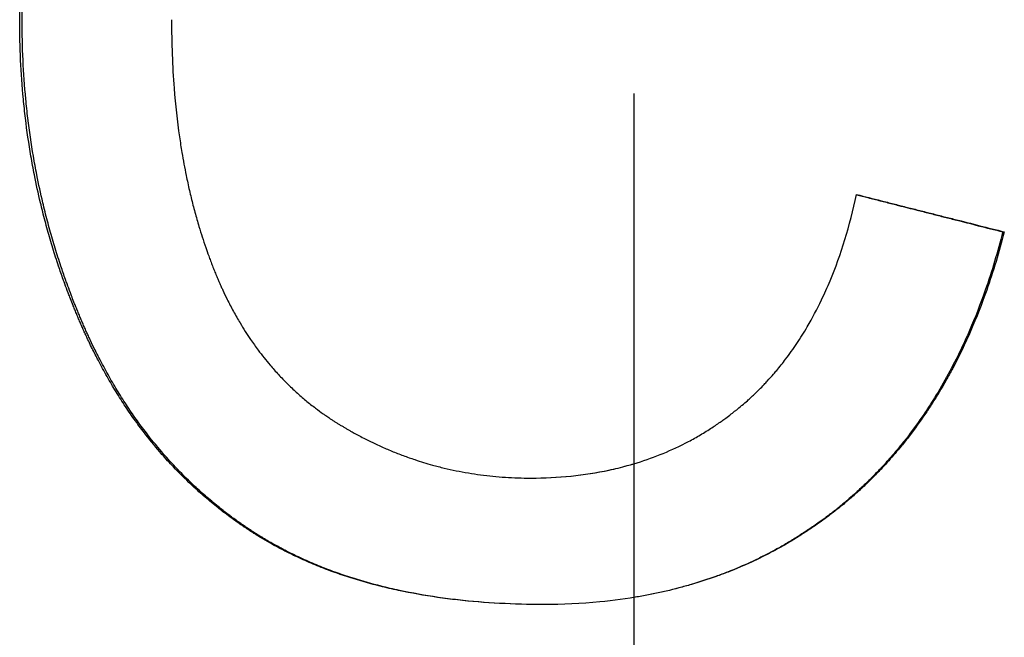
# Model space of a CAD drawing. Extents: x -2.5 to 2.5, y -0.05 to 5.61.
# Tile 4 of 6: x -0.13 to 0.08, y 3.12 to 3.25. Entities that reach past the tile are written whole.
import ezdxf

# ---------------------------------------------------------------- set-up
doc = ezdxf.new("R2010")
doc.units = 0
doc.header["$MEASUREMENT"] = 0
doc.linetypes.add('CHAIN', pattern=[0.7087, 0.4724, -0.0591, 0.1181, -0.0591])
doc.layers.get('0').update_dxf_attribs({"linetype": 'CONTINUOUS'})

msp = doc.modelspace()

# ---------------------------------------------------------------- linework, layer by layer
at = {"linetype": 'CHAIN'}
msp.add_line((0, 5.6075), (0, -0.045), dxfattribs=at)
msp.add_line((0.07951, 3.20619), (0.07983, 3.20619))
for points, knots in [([(-0.13229, 3.25174), (-0.13229, 3.25486), (-0.13221, 3.25794), (-0.13206, 3.26096), (-0.13191, 3.26399), (-0.13169, 3.26697), (-0.13139, 3.26989), (-0.13124, 3.27136), (-0.13107, 3.27281), (-0.13089, 3.27425), (-0.13051, 3.27712), (-0.13006, 3.27995), (-0.12954, 3.28273), (-0.12928, 3.28412), (-0.129, 3.2855), (-0.1287, 3.28686), (-0.12825, 3.28891), (-0.12776, 3.29092), (-0.12723, 3.29292), (-0.1267, 3.29491), (-0.12612, 3.29687), (-0.12551, 3.2988), (-0.1253, 3.29945), (-0.12509, 3.30009), (-0.12488, 3.30073), (-0.12445, 3.30201), (-0.124, 3.30327), (-0.12353, 3.30453), (-0.1233, 3.30515), (-0.12306, 3.30578), (-0.12282, 3.3064), (-0.12245, 3.30733), (-0.12208, 3.30825), (-0.12169, 3.30917), (-0.12157, 3.30947), (-0.12144, 3.30978), (-0.12131, 3.31008), (-0.12091, 3.31099), (-0.12051, 3.3119), (-0.1201, 3.31279), (-0.11982, 3.31339), (-0.11954, 3.31399), (-0.11926, 3.31458), (-0.11911, 3.31488), (-0.11897, 3.31517), (-0.11883, 3.31547), (-0.11861, 3.31591), (-0.11839, 3.31635), (-0.11817, 3.31679), (-0.11787, 3.31737), (-0.11757, 3.31795), (-0.11726, 3.31853), (-0.11704, 3.31896), (-0.11681, 3.31939), (-0.11657, 3.31982), (-0.11642, 3.3201), (-0.11626, 3.32039), (-0.1161, 3.32067), (-0.11579, 3.32124), (-0.11547, 3.3218), (-0.11515, 3.32235), (-0.11499, 3.32263), (-0.11483, 3.32291), (-0.11466, 3.32319), (-0.11417, 3.32401), (-0.11367, 3.32483), (-0.11317, 3.32564), (-0.11283, 3.32618), (-0.11249, 3.32671), (-0.11214, 3.32725), (-0.11145, 3.32831), (-0.11074, 3.32935), (-0.11002, 3.33037), (-0.10966, 3.33089), (-0.10929, 3.33139), (-0.10892, 3.3319), (-0.10781, 3.33341), (-0.10667, 3.33488), (-0.10549, 3.33631), (-0.1047, 3.33727), (-0.1039, 3.3382), (-0.10308, 3.33912), (-0.10186, 3.3405), (-0.10059, 3.34184), (-0.0993, 3.34314), (-0.09886, 3.34358), (-0.09843, 3.344), (-0.09799, 3.34443), (-0.09711, 3.34528), (-0.09621, 3.34611), (-0.0953, 3.34692), (-0.09484, 3.34733), (-0.09438, 3.34773), (-0.09392, 3.34813), (-0.09299, 3.34893), (-0.09205, 3.3497), (-0.09109, 3.35047), (-0.09061, 3.35085), (-0.09013, 3.35122), (-0.08964, 3.35159), (-0.08866, 3.35234), (-0.08767, 3.35306), (-0.08667, 3.35377), (-0.08616, 3.35412), (-0.08566, 3.35447), (-0.08514, 3.35482), (-0.08438, 3.35534), (-0.0836, 3.35584), (-0.08282, 3.35634), (-0.08256, 3.35651), (-0.08229, 3.35667), (-0.08203, 3.35684), (-0.08164, 3.35708), (-0.08124, 3.35732), (-0.08084, 3.35757), (-0.08071, 3.35765), (-0.08057, 3.35773), (-0.08044, 3.35781), (-0.08017, 3.35796), (-0.0799, 3.35812), (-0.07963, 3.35828), (-0.0795, 3.35836), (-0.07936, 3.35844), (-0.07923, 3.35851), (-0.07896, 3.35867), (-0.07869, 3.35883), (-0.07841, 3.35898), (-0.07801, 3.35921), (-0.0776, 3.35944), (-0.07718, 3.35966), (-0.07705, 3.35974), (-0.07691, 3.35981), (-0.07677, 3.35989), (-0.07649, 3.36004), (-0.07622, 3.36019), (-0.07594, 3.36033), (-0.0758, 3.36041), (-0.07566, 3.36048), (-0.07553, 3.36055), (-0.07525, 3.3607), (-0.07497, 3.36084), (-0.07469, 3.36099), (-0.07456, 3.36106), (-0.07442, 3.36113), (-0.07428, 3.3612), (-0.07386, 3.36142), (-0.07344, 3.36163), (-0.07302, 3.36183), (-0.07274, 3.36197), (-0.07246, 3.36211), (-0.07218, 3.36225), (-0.07162, 3.36252), (-0.07106, 3.36279), (-0.07049, 3.36305), (-0.07021, 3.36318), (-0.06993, 3.36331), (-0.06965, 3.36344), (-0.0688, 3.36383), (-0.06794, 3.36421), (-0.06708, 3.36458), (-0.06651, 3.36482), (-0.06594, 3.36506), (-0.06537, 3.3653), (-0.06421, 3.36577), (-0.06306, 3.36622), (-0.06189, 3.36665), (-0.06131, 3.36687), (-0.06073, 3.36708), (-0.06014, 3.36729), (-0.05897, 3.3677), (-0.05779, 3.36809), (-0.05661, 3.36847), (-0.05601, 3.36866), (-0.05542, 3.36884), (-0.05482, 3.36902), (-0.05303, 3.36956), (-0.05123, 3.37005), (-0.04941, 3.3705), (-0.0482, 3.3708), (-0.04698, 3.37109), (-0.04575, 3.37135), (-0.04329, 3.37188), (-0.04081, 3.37233), (-0.0383, 3.3727), (-0.03704, 3.37289), (-0.03578, 3.37306), (-0.03451, 3.37321), (-0.03197, 3.37351), (-0.0294, 3.37374), (-0.02681, 3.37389), (-0.02421, 3.37404), (-0.02159, 3.37412), (-0.01893, 3.37412)], [0, 0, 0, 0, 0.125, 0.125, 0.125, 0.25, 0.25, 0.25, 0.3125, 0.3125, 0.3125, 0.4375, 0.4375, 0.4375, 0.5, 0.5, 0.5, 0.59375, 0.59375, 0.59375, 0.6875, 0.6875, 0.6875, 0.71875, 0.71875, 0.71875, 0.78125, 0.78125, 0.78125, 0.8125, 0.8125, 0.8125, 0.859375, 0.859375, 0.859375, 0.875, 0.875, 0.875, 0.921875, 0.921875, 0.921875, 0.953125, 0.953125, 0.953125, 0.96875, 0.96875, 0.96875, 0.992188, 0.992188, 0.992188, 1.023438, 1.023438, 1.023438, 1.046875, 1.046875, 1.046875, 1.0625, 1.0625, 1.0625, 1.09375, 1.09375, 1.09375, 1.109375, 1.109375, 1.109375, 1.15625, 1.15625, 1.15625, 1.1875, 1.1875, 1.1875, 1.25, 1.25, 1.25, 1.28125, 1.28125, 1.28125, 1.375, 1.375, 1.375, 1.4375, 1.4375, 1.4375, 1.53125, 1.53125, 1.53125, 1.5625, 1.5625, 1.5625, 1.625, 1.625, 1.625, 1.65625, 1.65625, 1.65625, 1.71875, 1.71875, 1.71875, 1.75, 1.75, 1.75, 1.8125, 1.8125, 1.8125, 1.84375, 1.84375, 1.84375, 1.890625, 1.890625, 1.890625, 1.90625, 1.90625, 1.90625, 1.929688, 1.929688, 1.929688, 1.9375, 1.9375, 1.9375, 1.953125, 1.953125, 1.953125, 1.960938, 1.960938, 1.960938, 1.976562, 1.976562, 1.976562, 2, 2, 2, 2.007812, 2.007812, 2.007812, 2.023438, 2.023438, 2.023438, 2.03125, 2.03125, 2.03125, 2.046875, 2.046875, 2.046875, 2.054688, 2.054688, 2.054688, 2.078125, 2.078125, 2.078125, 2.09375, 2.09375, 2.09375, 2.125, 2.125, 2.125, 2.140625, 2.140625, 2.140625, 2.1875, 2.1875, 2.1875, 2.21875, 2.21875, 2.21875, 2.28125, 2.28125, 2.28125, 2.3125, 2.3125, 2.3125, 2.375, 2.375, 2.375, 2.40625, 2.40625, 2.40625, 2.5, 2.5, 2.5, 2.5625, 2.5625, 2.5625, 2.6875, 2.6875, 2.6875, 2.75, 2.75, 2.75, 2.875, 2.875, 2.875, 3, 3, 3, 3]), ([(-0.13176, 3.25174), (-0.13176, 3.25486), (-0.13168, 3.25794), (-0.13153, 3.26096), (-0.13138, 3.26399), (-0.13116, 3.26697), (-0.13086, 3.26989), (-0.13072, 3.27136), (-0.13055, 3.27281), (-0.13036, 3.27425), (-0.12999, 3.27712), (-0.12954, 3.27995), (-0.12902, 3.28273), (-0.12876, 3.28412), (-0.12848, 3.2855), (-0.12819, 3.28686), (-0.12774, 3.28891), (-0.12725, 3.29092), (-0.12672, 3.29292), (-0.12654, 3.29358), (-0.12636, 3.29424), (-0.12618, 3.2949), (-0.12581, 3.29621), (-0.12541, 3.29751), (-0.12501, 3.2988), (-0.1248, 3.29945), (-0.12459, 3.30009), (-0.12438, 3.30073), (-0.12395, 3.30201), (-0.1235, 3.30327), (-0.12304, 3.30453), (-0.12281, 3.30515), (-0.12257, 3.30578), (-0.12233, 3.3064), (-0.12196, 3.30733), (-0.12159, 3.30825), (-0.12121, 3.30917), (-0.12108, 3.30947), (-0.12095, 3.30978), (-0.12082, 3.31008), (-0.12056, 3.31069), (-0.12029, 3.31129), (-0.12003, 3.31189), (-0.11989, 3.3122), (-0.11975, 3.3125), (-0.11962, 3.31279), (-0.11934, 3.31339), (-0.11906, 3.31399), (-0.11878, 3.31458), (-0.11864, 3.31488), (-0.1185, 3.31517), (-0.11835, 3.31547), (-0.11813, 3.31591), (-0.11792, 3.31635), (-0.11769, 3.31679), (-0.11762, 3.31693), (-0.11755, 3.31708), (-0.11747, 3.31723), (-0.11732, 3.31752), (-0.11717, 3.31781), (-0.11702, 3.3181), (-0.11695, 3.31824), (-0.11687, 3.31839), (-0.1168, 3.31853), (-0.11657, 3.31896), (-0.11634, 3.31939), (-0.11611, 3.31982), (-0.11595, 3.3201), (-0.1158, 3.32039), (-0.11564, 3.32067), (-0.11533, 3.32124), (-0.11501, 3.3218), (-0.11469, 3.32235), (-0.11453, 3.32263), (-0.11437, 3.32291), (-0.1142, 3.32319), (-0.11372, 3.32401), (-0.11322, 3.32483), (-0.11271, 3.32564), (-0.11238, 3.32618), (-0.11204, 3.32671), (-0.11169, 3.32725), (-0.111, 3.32831), (-0.1103, 3.32935), (-0.10958, 3.33037), (-0.10922, 3.33089), (-0.10885, 3.33139), (-0.10849, 3.3319), (-0.10738, 3.33341), (-0.10624, 3.33488), (-0.10507, 3.33631), (-0.10428, 3.33727), (-0.10348, 3.3382), (-0.10267, 3.33912), (-0.10145, 3.3405), (-0.10019, 3.34184), (-0.0989, 3.34314), (-0.09847, 3.34358), (-0.09803, 3.344), (-0.0976, 3.34443), (-0.09672, 3.34528), (-0.09583, 3.34611), (-0.09492, 3.34692), (-0.09446, 3.34733), (-0.09401, 3.34773), (-0.09354, 3.34813), (-0.09262, 3.34893), (-0.09168, 3.3497), (-0.09072, 3.35047), (-0.09025, 3.35085), (-0.08976, 3.35122), (-0.08928, 3.35159), (-0.08831, 3.35234), (-0.08732, 3.35306), (-0.08632, 3.35377), (-0.08582, 3.35412), (-0.08531, 3.35447), (-0.0848, 3.35482), (-0.08404, 3.35534), (-0.08327, 3.35584), (-0.08249, 3.35634), (-0.08223, 3.35651), (-0.08196, 3.35667), (-0.0817, 3.35684), (-0.08131, 3.35708), (-0.08091, 3.35732), (-0.08052, 3.35757), (-0.08038, 3.35765), (-0.08025, 3.35773), (-0.08012, 3.35781), (-0.07985, 3.35796), (-0.07958, 3.35812), (-0.07931, 3.35828), (-0.07918, 3.35836), (-0.07905, 3.35844), (-0.07891, 3.35851), (-0.07864, 3.35867), (-0.07837, 3.35883), (-0.0781, 3.35898), (-0.07797, 3.35906), (-0.07783, 3.35913), (-0.07769, 3.35921), (-0.07742, 3.35936), (-0.07715, 3.35951), (-0.07687, 3.35966), (-0.07674, 3.35974), (-0.0766, 3.35981), (-0.07646, 3.35989), (-0.07619, 3.36004), (-0.07591, 3.36019), (-0.07564, 3.36033), (-0.0755, 3.36041), (-0.07536, 3.36048), (-0.07522, 3.36055), (-0.07495, 3.3607), (-0.07467, 3.36084), (-0.0744, 3.36099), (-0.07426, 3.36106), (-0.07412, 3.36113), (-0.07398, 3.3612), (-0.07356, 3.36142), (-0.07315, 3.36163), (-0.07273, 3.36183), (-0.07245, 3.36197), (-0.07217, 3.36211), (-0.07189, 3.36225), (-0.07133, 3.36252), (-0.07077, 3.36279), (-0.07021, 3.36305), (-0.06993, 3.36318), (-0.06965, 3.36331), (-0.06937, 3.36344), (-0.06852, 3.36383), (-0.06767, 3.36421), (-0.06682, 3.36458), (-0.06625, 3.36482), (-0.06568, 3.36506), (-0.0651, 3.3653), (-0.06396, 3.36577), (-0.06281, 3.36622), (-0.06165, 3.36665), (-0.06107, 3.36687), (-0.06048, 3.36708), (-0.0599, 3.36729), (-0.05873, 3.3677), (-0.05756, 3.36809), (-0.05638, 3.36847), (-0.05579, 3.36866), (-0.0552, 3.36884), (-0.0546, 3.36902), (-0.05282, 3.36956), (-0.05103, 3.37005), (-0.04921, 3.3705), (-0.048, 3.3708), (-0.04679, 3.37109), (-0.04557, 3.37135), (-0.04312, 3.37188), (-0.04065, 3.37233), (-0.03814, 3.3727), (-0.03689, 3.37289), (-0.03564, 3.37306), (-0.03437, 3.37321), (-0.03184, 3.37351), (-0.02928, 3.37374), (-0.0267, 3.37389), (-0.02414, 3.37404), (-0.02155, 3.37411), (-0.01893, 3.37412)], [0, 0, 0, 0, 0.125, 0.125, 0.125, 0.25, 0.25, 0.25, 0.3125, 0.3125, 0.3125, 0.4375, 0.4375, 0.4375, 0.5, 0.5, 0.5, 0.59375, 0.59375, 0.59375, 0.625, 0.625, 0.625, 0.6875, 0.6875, 0.6875, 0.71875, 0.71875, 0.71875, 0.78125, 0.78125, 0.78125, 0.8125, 0.8125, 0.8125, 0.859375, 0.859375, 0.859375, 0.875, 0.875, 0.875, 0.90625, 0.90625, 0.90625, 0.921875, 0.921875, 0.921875, 0.953125, 0.953125, 0.953125, 0.96875, 0.96875, 0.96875, 0.992188, 0.992188, 0.992188, 1, 1, 1, 1.015625, 1.015625, 1.015625, 1.023438, 1.023438, 1.023438, 1.046875, 1.046875, 1.046875, 1.0625, 1.0625, 1.0625, 1.09375, 1.09375, 1.09375, 1.109375, 1.109375, 1.109375, 1.15625, 1.15625, 1.15625, 1.1875, 1.1875, 1.1875, 1.25, 1.25, 1.25, 1.28125, 1.28125, 1.28125, 1.375, 1.375, 1.375, 1.4375, 1.4375, 1.4375, 1.53125, 1.53125, 1.53125, 1.5625, 1.5625, 1.5625, 1.625, 1.625, 1.625, 1.65625, 1.65625, 1.65625, 1.71875, 1.71875, 1.71875, 1.75, 1.75, 1.75, 1.8125, 1.8125, 1.8125, 1.84375, 1.84375, 1.84375, 1.890625, 1.890625, 1.890625, 1.90625, 1.90625, 1.90625, 1.929688, 1.929688, 1.929688, 1.9375, 1.9375, 1.9375, 1.953125, 1.953125, 1.953125, 1.960938, 1.960938, 1.960938, 1.976562, 1.976562, 1.976562, 1.984375, 1.984375, 1.984375, 2, 2, 2, 2.007812, 2.007812, 2.007812, 2.023438, 2.023438, 2.023438, 2.03125, 2.03125, 2.03125, 2.046875, 2.046875, 2.046875, 2.054688, 2.054688, 2.054688, 2.078125, 2.078125, 2.078125, 2.09375, 2.09375, 2.09375, 2.125, 2.125, 2.125, 2.140625, 2.140625, 2.140625, 2.1875, 2.1875, 2.1875, 2.21875, 2.21875, 2.21875, 2.28125, 2.28125, 2.28125, 2.3125, 2.3125, 2.3125, 2.375, 2.375, 2.375, 2.40625, 2.40625, 2.40625, 2.5, 2.5, 2.5, 2.5625, 2.5625, 2.5625, 2.6875, 2.6875, 2.6875, 2.75, 2.75, 2.75, 2.875, 2.875, 2.875, 2.998805, 2.998805, 2.998805, 2.998805]), ([(-0.09958, 3.25192), (-0.09958, 3.24938), (-0.09953, 3.24687), (-0.09944, 3.2444), (-0.09934, 3.24194), (-0.0992, 3.23951), (-0.09902, 3.23713), (-0.09874, 3.23355), (-0.09835, 3.23006), (-0.09786, 3.22666), (-0.0977, 3.22553), (-0.09752, 3.22441), (-0.09734, 3.22329), (-0.09706, 3.22162), (-0.09675, 3.21998), (-0.09642, 3.21835), (-0.09631, 3.21781), (-0.0962, 3.21727), (-0.09608, 3.21674), (-0.09585, 3.21566), (-0.0956, 3.2146), (-0.09534, 3.21355), (-0.09522, 3.21302), (-0.09508, 3.2125), (-0.09495, 3.21198), (-0.09468, 3.21093), (-0.0944, 3.2099), (-0.09411, 3.20888), (-0.09396, 3.20837), (-0.09382, 3.20786), (-0.09366, 3.20735), (-0.09344, 3.20659), (-0.0932, 3.20584), (-0.09296, 3.20509), (-0.09272, 3.20434), (-0.09247, 3.2036), (-0.09222, 3.20286), (-0.09201, 3.20225), (-0.09179, 3.20164), (-0.09157, 3.20103), (-0.09144, 3.20067), (-0.09131, 3.2003), (-0.09117, 3.19994), (-0.09104, 3.19958), (-0.0909, 3.19922), (-0.09076, 3.19886), (-0.09062, 3.19851), (-0.09048, 3.19815), (-0.09034, 3.19779), (-0.0902, 3.19744), (-0.09005, 3.19709), (-0.08991, 3.19674), (-0.08986, 3.19662), (-0.08981, 3.1965), (-0.08976, 3.19639), (-0.08966, 3.19616), (-0.08956, 3.19592), (-0.08946, 3.19569), (-0.08941, 3.19558), (-0.08936, 3.19546), (-0.08931, 3.19535), (-0.08916, 3.195), (-0.08901, 3.19466), (-0.08885, 3.19432), (-0.08875, 3.19409), (-0.08865, 3.19387), (-0.08854, 3.19364), (-0.08823, 3.19297), (-0.08791, 3.1923), (-0.08758, 3.19164), (-0.08736, 3.19121), (-0.08714, 3.19077), (-0.08692, 3.19034), (-0.08647, 3.18948), (-0.08601, 3.18863), (-0.08553, 3.1878), (-0.08529, 3.18738), (-0.08505, 3.18697), (-0.08481, 3.18656), (-0.08408, 3.18534), (-0.08332, 3.18415), (-0.08253, 3.18299), (-0.082, 3.18222), (-0.08146, 3.18146), (-0.08091, 3.18072), (-0.08008, 3.17961), (-0.07923, 3.17853), (-0.07834, 3.17749), (-0.07805, 3.17714), (-0.07775, 3.1768), (-0.07745, 3.17646), (-0.07684, 3.17578), (-0.07623, 3.17511), (-0.0756, 3.17446), (-0.07529, 3.17414), (-0.07497, 3.17381), (-0.07465, 3.1735), (-0.07401, 3.17286), (-0.07336, 3.17224), (-0.07269, 3.17164), (-0.07236, 3.17133), (-0.07202, 3.17104), (-0.07168, 3.17074), (-0.071, 3.17015), (-0.07031, 3.16958), (-0.0696, 3.16902), (-0.06925, 3.16874), (-0.0689, 3.16846), (-0.06854, 3.16819), (-0.068, 3.16778), (-0.06746, 3.16738), (-0.0669, 3.16699), (-0.06672, 3.16686), (-0.06653, 3.16673), (-0.06635, 3.1666), (-0.06607, 3.16641), (-0.06579, 3.16622), (-0.06551, 3.16603), (-0.06541, 3.16597), (-0.06532, 3.1659), (-0.06522, 3.16584), (-0.06504, 3.16572), (-0.06485, 3.16559), (-0.06466, 3.16547), (-0.06456, 3.16541), (-0.06447, 3.16535), (-0.06437, 3.16529), (-0.06418, 3.16516), (-0.06399, 3.16504), (-0.06379, 3.16492), (-0.0637, 3.16486), (-0.0636, 3.1648), (-0.0635, 3.16474), (-0.06331, 3.16463), (-0.06312, 3.16451), (-0.06292, 3.16439), (-0.06282, 3.16433), (-0.06272, 3.16427), (-0.06263, 3.16422), (-0.06243, 3.1641), (-0.06224, 3.16398), (-0.06204, 3.16387), (-0.06194, 3.16381), (-0.06184, 3.16375), (-0.06175, 3.1637), (-0.06155, 3.16358), (-0.06135, 3.16347), (-0.06116, 3.16336), (-0.06106, 3.1633), (-0.06096, 3.16325), (-0.06086, 3.16319), (-0.06056, 3.16303), (-0.06027, 3.16286), (-0.05997, 3.1627), (-0.05977, 3.16259), (-0.05958, 3.16249), (-0.05938, 3.16238), (-0.05898, 3.16217), (-0.05858, 3.16196), (-0.05818, 3.16175), (-0.05798, 3.16165), (-0.05778, 3.16155), (-0.05758, 3.16145), (-0.05699, 3.16115), (-0.05638, 3.16085), (-0.05578, 3.16057), (-0.05538, 3.16038), (-0.05497, 3.16019), (-0.05457, 3.16001), (-0.05376, 3.15964), (-0.05294, 3.15929), (-0.05212, 3.15895), (-0.05171, 3.15878), (-0.0513, 3.15862), (-0.05089, 3.15846), (-0.05007, 3.15814), (-0.04924, 3.15783), (-0.04841, 3.15753), (-0.048, 3.15739), (-0.04758, 3.15725), (-0.04716, 3.15711), (-0.04591, 3.15669), (-0.04465, 3.1563), (-0.04337, 3.15595), (-0.04253, 3.15572), (-0.04167, 3.1555), (-0.04082, 3.15529), (-0.03911, 3.15488), (-0.03738, 3.15453), (-0.03563, 3.15424), (-0.03476, 3.15409), (-0.03388, 3.15396), (-0.033, 3.15384), (-0.03124, 3.15361), (-0.02946, 3.15343), (-0.02766, 3.15332), (-0.02587, 3.1532), (-0.02405, 3.15314), (-0.02223, 3.15314)], [0, 0, 0, 0, 0.125, 0.125, 0.125, 0.25, 0.25, 0.25, 0.4375, 0.4375, 0.4375, 0.5, 0.5, 0.5, 0.59375, 0.59375, 0.59375, 0.625, 0.625, 0.625, 0.6875, 0.6875, 0.6875, 0.71875, 0.71875, 0.71875, 0.78125, 0.78125, 0.78125, 0.8125, 0.8125, 0.8125, 0.859375, 0.859375, 0.859375, 0.90625, 0.90625, 0.90625, 0.945312, 0.945312, 0.945312, 0.96875, 0.96875, 0.96875, 0.992188, 0.992188, 0.992188, 1.015625, 1.015625, 1.015625, 1.039062, 1.039062, 1.039062, 1.046875, 1.046875, 1.046875, 1.0625, 1.0625, 1.0625, 1.070312, 1.070312, 1.070312, 1.09375, 1.09375, 1.09375, 1.109375, 1.109375, 1.109375, 1.15625, 1.15625, 1.15625, 1.1875, 1.1875, 1.1875, 1.25, 1.25, 1.25, 1.28125, 1.28125, 1.28125, 1.375, 1.375, 1.375, 1.4375, 1.4375, 1.4375, 1.53125, 1.53125, 1.53125, 1.5625, 1.5625, 1.5625, 1.625, 1.625, 1.625, 1.65625, 1.65625, 1.65625, 1.71875, 1.71875, 1.71875, 1.75, 1.75, 1.75, 1.8125, 1.8125, 1.8125, 1.84375, 1.84375, 1.84375, 1.890625, 1.890625, 1.890625, 1.90625, 1.90625, 1.90625, 1.929688, 1.929688, 1.929688, 1.9375, 1.9375, 1.9375, 1.953125, 1.953125, 1.953125, 1.960938, 1.960938, 1.960938, 1.976562, 1.976562, 1.976562, 1.984375, 1.984375, 1.984375, 2, 2, 2, 2.007812, 2.007812, 2.007812, 2.023438, 2.023438, 2.023438, 2.03125, 2.03125, 2.03125, 2.046875, 2.046875, 2.046875, 2.054688, 2.054688, 2.054688, 2.078125, 2.078125, 2.078125, 2.09375, 2.09375, 2.09375, 2.125, 2.125, 2.125, 2.140625, 2.140625, 2.140625, 2.1875, 2.1875, 2.1875, 2.21875, 2.21875, 2.21875, 2.28125, 2.28125, 2.28125, 2.3125, 2.3125, 2.3125, 2.375, 2.375, 2.375, 2.40625, 2.40625, 2.40625, 2.5, 2.5, 2.5, 2.5625, 2.5625, 2.5625, 2.6875, 2.6875, 2.6875, 2.75, 2.75, 2.75, 2.875, 2.875, 2.875, 3, 3, 3, 3]), ([(-0.01948, 3.12588), (-0.02271, 3.12588), (-0.02587, 3.12597), (-0.02895, 3.12613), (-0.03203, 3.1263), (-0.03504, 3.12654), (-0.03797, 3.12687), (-0.03943, 3.12704), (-0.04088, 3.12722), (-0.04231, 3.12743), (-0.04516, 3.12784), (-0.04794, 3.12834), (-0.05065, 3.12891), (-0.052, 3.1292), (-0.05333, 3.12951), (-0.05465, 3.12984), (-0.05662, 3.13033), (-0.05855, 3.13088), (-0.06043, 3.13146), (-0.06232, 3.13205), (-0.06416, 3.13268), (-0.06597, 3.13336), (-0.06657, 3.13359), (-0.06716, 3.13382), (-0.06775, 3.13406), (-0.06894, 3.13453), (-0.0701, 3.13503), (-0.07125, 3.13554), (-0.07182, 3.1358), (-0.07239, 3.13606), (-0.07295, 3.13633), (-0.07379, 3.13673), (-0.07463, 3.13715), (-0.07545, 3.13757), (-0.07628, 3.13799), (-0.07709, 3.13843), (-0.07789, 3.13888), (-0.07856, 3.13925), (-0.07922, 3.13963), (-0.07987, 3.14002), (-0.08, 3.1401), (-0.08013, 3.14018), (-0.08027, 3.14026), (-0.08066, 3.14049), (-0.08104, 3.14073), (-0.08143, 3.14097), (-0.08169, 3.14114), (-0.08194, 3.1413), (-0.0822, 3.14146), (-0.08258, 3.14171), (-0.08296, 3.14195), (-0.08333, 3.14221), (-0.08346, 3.14229), (-0.08358, 3.14237), (-0.08371, 3.14246), (-0.08396, 3.14263), (-0.08421, 3.14279), (-0.08446, 3.14296), (-0.08458, 3.14305), (-0.08471, 3.14314), (-0.08483, 3.14322), (-0.08508, 3.14339), (-0.08532, 3.14357), (-0.08557, 3.14374), (-0.08569, 3.14383), (-0.08582, 3.14391), (-0.08594, 3.144), (-0.08631, 3.14426), (-0.08667, 3.14453), (-0.08703, 3.1448), (-0.08728, 3.14498), (-0.08752, 3.14516), (-0.08776, 3.14534), (-0.08848, 3.14588), (-0.08919, 3.14643), (-0.08989, 3.147), (-0.09036, 3.14737), (-0.09083, 3.14775), (-0.09129, 3.14814), (-0.09221, 3.14891), (-0.09312, 3.14969), (-0.09401, 3.1505), (-0.09445, 3.1509), (-0.0949, 3.15131), (-0.09533, 3.15172), (-0.09665, 3.15296), (-0.09793, 3.15424), (-0.09918, 3.15556), (-0.10001, 3.15643), (-0.10083, 3.15733), (-0.10163, 3.15825), (-0.10283, 3.15962), (-0.104, 3.16104), (-0.10513, 3.16249), (-0.10551, 3.16298), (-0.10588, 3.16347), (-0.10625, 3.16397), (-0.107, 3.16495), (-0.10772, 3.16596), (-0.10843, 3.16699), (-0.10879, 3.1675), (-0.10914, 3.16802), (-0.10949, 3.16854), (-0.11018, 3.16959), (-0.11086, 3.17065), (-0.11153, 3.17173), (-0.11186, 3.17227), (-0.11219, 3.17282), (-0.11251, 3.17337), (-0.11316, 3.17446), (-0.1138, 3.17558), (-0.11442, 3.17672), (-0.11473, 3.17729), (-0.11503, 3.17786), (-0.11534, 3.17844), (-0.11579, 3.1793), (-0.11624, 3.18018), (-0.11667, 3.18107), (-0.11682, 3.18136), (-0.11696, 3.18166), (-0.11711, 3.18195), (-0.11732, 3.1824), (-0.11753, 3.18285), (-0.11775, 3.1833), (-0.11782, 3.18345), (-0.11789, 3.1836), (-0.11796, 3.18376), (-0.1181, 3.18406), (-0.11823, 3.18436), (-0.11837, 3.18467), (-0.11844, 3.18482), (-0.11851, 3.18497), (-0.11858, 3.18512), (-0.11872, 3.18543), (-0.11885, 3.18574), (-0.11899, 3.18604), (-0.11905, 3.1862), (-0.11912, 3.18635), (-0.11919, 3.18651), (-0.11932, 3.18682), (-0.11946, 3.18713), (-0.11959, 3.18744), (-0.11965, 3.18759), (-0.11972, 3.18775), (-0.11979, 3.18791), (-0.11992, 3.18822), (-0.12005, 3.18853), (-0.12018, 3.18884), (-0.12024, 3.189), (-0.12031, 3.18916), (-0.12037, 3.18931), (-0.1205, 3.18963), (-0.12062, 3.18994), (-0.12075, 3.19025), (-0.12081, 3.19041), (-0.12088, 3.19057), (-0.12094, 3.19072), (-0.12113, 3.19119), (-0.12131, 3.19167), (-0.1215, 3.19214), (-0.12162, 3.19245), (-0.12174, 3.19277), (-0.12186, 3.19309), (-0.1221, 3.19372), (-0.12233, 3.19435), (-0.12256, 3.19499), (-0.12268, 3.1953), (-0.1228, 3.19562), (-0.12291, 3.19594), (-0.12325, 3.19689), (-0.12358, 3.19785), (-0.1239, 3.19881), (-0.12412, 3.19945), (-0.12433, 3.20009), (-0.12454, 3.20074), (-0.12495, 3.20203), (-0.12535, 3.20332), (-0.12573, 3.20462), (-0.12592, 3.20527), (-0.1261, 3.20592), (-0.12628, 3.20657), (-0.12665, 3.20787), (-0.127, 3.20918), (-0.12733, 3.2105), (-0.12749, 3.21116), (-0.12765, 3.21182), (-0.12781, 3.21248), (-0.12828, 3.21446), (-0.12871, 3.21646), (-0.12911, 3.21847), (-0.12938, 3.21981), (-0.12962, 3.22115), (-0.12986, 3.2225), (-0.13032, 3.22521), (-0.13072, 3.22793), (-0.13105, 3.23068), (-0.13121, 3.23206), (-0.13136, 3.23344), (-0.13149, 3.23482), (-0.13176, 3.2376), (-0.13196, 3.24039), (-0.13209, 3.24321), (-0.13222, 3.24603), (-0.13229, 3.24887), (-0.13229, 3.25174)], [0, 0, 0, 0, 0.125, 0.125, 0.125, 0.25, 0.25, 0.25, 0.3125, 0.3125, 0.3125, 0.4375, 0.4375, 0.4375, 0.5, 0.5, 0.5, 0.59375, 0.59375, 0.59375, 0.6875, 0.6875, 0.6875, 0.71875, 0.71875, 0.71875, 0.78125, 0.78125, 0.78125, 0.8125, 0.8125, 0.8125, 0.859375, 0.859375, 0.859375, 0.90625, 0.90625, 0.90625, 0.945312, 0.945312, 0.945312, 0.953125, 0.953125, 0.953125, 0.976562, 0.976562, 0.976562, 0.992188, 0.992188, 0.992188, 1.015625, 1.015625, 1.015625, 1.023438, 1.023438, 1.023438, 1.039062, 1.039062, 1.039062, 1.046875, 1.046875, 1.046875, 1.0625, 1.0625, 1.0625, 1.070312, 1.070312, 1.070312, 1.09375, 1.09375, 1.09375, 1.109375, 1.109375, 1.109375, 1.15625, 1.15625, 1.15625, 1.1875, 1.1875, 1.1875, 1.25, 1.25, 1.25, 1.28125, 1.28125, 1.28125, 1.375, 1.375, 1.375, 1.4375, 1.4375, 1.4375, 1.53125, 1.53125, 1.53125, 1.5625, 1.5625, 1.5625, 1.625, 1.625, 1.625, 1.65625, 1.65625, 1.65625, 1.71875, 1.71875, 1.71875, 1.75, 1.75, 1.75, 1.8125, 1.8125, 1.8125, 1.84375, 1.84375, 1.84375, 1.890625, 1.890625, 1.890625, 1.90625, 1.90625, 1.90625, 1.929688, 1.929688, 1.929688, 1.9375, 1.9375, 1.9375, 1.953125, 1.953125, 1.953125, 1.960938, 1.960938, 1.960938, 1.976562, 1.976562, 1.976562, 1.984375, 1.984375, 1.984375, 2, 2, 2, 2.007812, 2.007812, 2.007812, 2.023438, 2.023438, 2.023438, 2.03125, 2.03125, 2.03125, 2.046875, 2.046875, 2.046875, 2.054688, 2.054688, 2.054688, 2.078125, 2.078125, 2.078125, 2.09375, 2.09375, 2.09375, 2.125, 2.125, 2.125, 2.140625, 2.140625, 2.140625, 2.1875, 2.1875, 2.1875, 2.21875, 2.21875, 2.21875, 2.28125, 2.28125, 2.28125, 2.3125, 2.3125, 2.3125, 2.375, 2.375, 2.375, 2.40625, 2.40625, 2.40625, 2.5, 2.5, 2.5, 2.5625, 2.5625, 2.5625, 2.6875, 2.6875, 2.6875, 2.75, 2.75, 2.75, 2.875, 2.875, 2.875, 3, 3, 3, 3]), ([(-0.01948, 3.12588), (-0.02267, 3.12589), (-0.02579, 3.12597), (-0.02883, 3.12613), (-0.0319, 3.1263), (-0.0349, 3.12654), (-0.03782, 3.12687), (-0.03927, 3.12704), (-0.04072, 3.12722), (-0.04214, 3.12743), (-0.04498, 3.12784), (-0.04775, 3.12834), (-0.05044, 3.12891), (-0.05179, 3.1292), (-0.05312, 3.12951), (-0.05443, 3.12984), (-0.05639, 3.13033), (-0.05831, 3.13088), (-0.06019, 3.13146), (-0.06082, 3.13166), (-0.06144, 3.13186), (-0.06206, 3.13207), (-0.06329, 3.13248), (-0.06451, 3.13291), (-0.0657, 3.13336), (-0.0663, 3.13359), (-0.06689, 3.13382), (-0.06748, 3.13406), (-0.06866, 3.13453), (-0.06982, 3.13503), (-0.07096, 3.13554), (-0.07153, 3.1358), (-0.0721, 3.13606), (-0.07266, 3.13633), (-0.0735, 3.13673), (-0.07433, 3.13715), (-0.07515, 3.13757), (-0.07542, 3.13771), (-0.0757, 3.13785), (-0.07597, 3.138), (-0.07651, 3.13829), (-0.07705, 3.13858), (-0.07758, 3.13888), (-0.07784, 3.13903), (-0.07811, 3.13918), (-0.07837, 3.13933), (-0.07877, 3.13956), (-0.07916, 3.13979), (-0.07955, 3.14002), (-0.07968, 3.1401), (-0.07981, 3.14018), (-0.07994, 3.14026), (-0.0802, 3.14042), (-0.08046, 3.14057), (-0.08072, 3.14073), (-0.08085, 3.14081), (-0.08098, 3.14089), (-0.0811, 3.14097), (-0.08136, 3.14114), (-0.08161, 3.1413), (-0.08187, 3.14146), (-0.08199, 3.14154), (-0.08212, 3.14162), (-0.08225, 3.14171), (-0.0825, 3.14187), (-0.08275, 3.14204), (-0.083, 3.14221), (-0.08313, 3.14229), (-0.08325, 3.14237), (-0.08337, 3.14246), (-0.08362, 3.14263), (-0.08387, 3.14279), (-0.08412, 3.14296), (-0.08424, 3.14305), (-0.08437, 3.14314), (-0.08449, 3.14322), (-0.08474, 3.14339), (-0.08498, 3.14357), (-0.08523, 3.14374), (-0.08535, 3.14383), (-0.08547, 3.14391), (-0.08559, 3.144), (-0.08596, 3.14426), (-0.08632, 3.14453), (-0.08669, 3.1448), (-0.08693, 3.14498), (-0.08717, 3.14516), (-0.08741, 3.14534), (-0.08812, 3.14588), (-0.08883, 3.14643), (-0.08953, 3.147), (-0.09, 3.14737), (-0.09046, 3.14775), (-0.09092, 3.14814), (-0.09184, 3.14891), (-0.09274, 3.14969), (-0.09363, 3.1505), (-0.09408, 3.1509), (-0.09452, 3.15131), (-0.09495, 3.15172), (-0.09626, 3.15296), (-0.09754, 3.15424), (-0.09878, 3.15556), (-0.09961, 3.15643), (-0.10042, 3.15733), (-0.10122, 3.15825), (-0.10242, 3.15962), (-0.10358, 3.16104), (-0.10471, 3.16249), (-0.10509, 3.16298), (-0.10546, 3.16347), (-0.10583, 3.16397), (-0.10657, 3.16495), (-0.10729, 3.16596), (-0.108, 3.16699), (-0.10835, 3.1675), (-0.1087, 3.16802), (-0.10905, 3.16854), (-0.10974, 3.16959), (-0.11042, 3.17065), (-0.11108, 3.17173), (-0.11141, 3.17227), (-0.11174, 3.17282), (-0.11206, 3.17337), (-0.11271, 3.17446), (-0.11334, 3.17558), (-0.11396, 3.17672), (-0.11427, 3.17729), (-0.11457, 3.17786), (-0.11488, 3.17844), (-0.11533, 3.1793), (-0.11577, 3.18018), (-0.11621, 3.18107), (-0.11635, 3.18136), (-0.11649, 3.18166), (-0.11664, 3.18195), (-0.11685, 3.1824), (-0.11706, 3.18285), (-0.11727, 3.1833), (-0.11734, 3.18345), (-0.11741, 3.1836), (-0.11748, 3.18376), (-0.11762, 3.18406), (-0.11776, 3.18436), (-0.1179, 3.18467), (-0.11797, 3.18482), (-0.11804, 3.18497), (-0.1181, 3.18512), (-0.11824, 3.18543), (-0.11838, 3.18574), (-0.11851, 3.18604), (-0.11858, 3.1862), (-0.11865, 3.18635), (-0.11871, 3.18651), (-0.11885, 3.18682), (-0.11898, 3.18713), (-0.11911, 3.18744), (-0.11918, 3.18759), (-0.11924, 3.18775), (-0.11931, 3.18791), (-0.11944, 3.18822), (-0.11957, 3.18853), (-0.1197, 3.18884), (-0.11976, 3.189), (-0.11982, 3.18916), (-0.11989, 3.18931), (-0.12002, 3.18963), (-0.12014, 3.18994), (-0.12027, 3.19025), (-0.12033, 3.19041), (-0.12039, 3.19057), (-0.12046, 3.19072), (-0.12064, 3.19119), (-0.12083, 3.19167), (-0.12101, 3.19214), (-0.12113, 3.19245), (-0.12125, 3.19277), (-0.12137, 3.19309), (-0.12161, 3.19372), (-0.12184, 3.19435), (-0.12207, 3.19499), (-0.12219, 3.1953), (-0.1223, 3.19562), (-0.12242, 3.19594), (-0.12276, 3.19689), (-0.12309, 3.19785), (-0.12341, 3.19881), (-0.12362, 3.19945), (-0.12383, 3.20009), (-0.12404, 3.20074), (-0.12445, 3.20203), (-0.12485, 3.20332), (-0.12522, 3.20462), (-0.12541, 3.20527), (-0.1256, 3.20592), (-0.12578, 3.20657), (-0.12614, 3.20787), (-0.12649, 3.20918), (-0.12682, 3.2105), (-0.12698, 3.21116), (-0.12714, 3.21182), (-0.1273, 3.21248), (-0.12777, 3.21446), (-0.1282, 3.21646), (-0.1286, 3.21847), (-0.12886, 3.21981), (-0.12911, 3.22115), (-0.12934, 3.2225), (-0.1298, 3.22521), (-0.13019, 3.22793), (-0.13052, 3.23068), (-0.13069, 3.23206), (-0.13083, 3.23344), (-0.13097, 3.23482), (-0.13123, 3.2376), (-0.13143, 3.24039), (-0.13156, 3.24321), (-0.13169, 3.24603), (-0.13176, 3.24887), (-0.13176, 3.25174)], [0.001009, 0.001009, 0.001009, 0.001009, 0.125, 0.125, 0.125, 0.25, 0.25, 0.25, 0.3125, 0.3125, 0.3125, 0.4375, 0.4375, 0.4375, 0.5, 0.5, 0.5, 0.59375, 0.59375, 0.59375, 0.625, 0.625, 0.625, 0.6875, 0.6875, 0.6875, 0.71875, 0.71875, 0.71875, 0.78125, 0.78125, 0.78125, 0.8125, 0.8125, 0.8125, 0.859375, 0.859375, 0.859375, 0.875, 0.875, 0.875, 0.90625, 0.90625, 0.90625, 0.921875, 0.921875, 0.921875, 0.945312, 0.945312, 0.945312, 0.953125, 0.953125, 0.953125, 0.96875, 0.96875, 0.96875, 0.976562, 0.976562, 0.976562, 0.992188, 0.992188, 0.992188, 1, 1, 1, 1.015625, 1.015625, 1.015625, 1.023438, 1.023438, 1.023438, 1.039062, 1.039062, 1.039062, 1.046875, 1.046875, 1.046875, 1.0625, 1.0625, 1.0625, 1.070312, 1.070312, 1.070312, 1.09375, 1.09375, 1.09375, 1.109375, 1.109375, 1.109375, 1.15625, 1.15625, 1.15625, 1.1875, 1.1875, 1.1875, 1.25, 1.25, 1.25, 1.28125, 1.28125, 1.28125, 1.375, 1.375, 1.375, 1.4375, 1.4375, 1.4375, 1.53125, 1.53125, 1.53125, 1.5625, 1.5625, 1.5625, 1.625, 1.625, 1.625, 1.65625, 1.65625, 1.65625, 1.71875, 1.71875, 1.71875, 1.75, 1.75, 1.75, 1.8125, 1.8125, 1.8125, 1.84375, 1.84375, 1.84375, 1.890625, 1.890625, 1.890625, 1.90625, 1.90625, 1.90625, 1.929688, 1.929688, 1.929688, 1.9375, 1.9375, 1.9375, 1.953125, 1.953125, 1.953125, 1.960938, 1.960938, 1.960938, 1.976562, 1.976562, 1.976562, 1.984375, 1.984375, 1.984375, 2, 2, 2, 2.007812, 2.007812, 2.007812, 2.023438, 2.023438, 2.023438, 2.03125, 2.03125, 2.03125, 2.046875, 2.046875, 2.046875, 2.054688, 2.054688, 2.054688, 2.078125, 2.078125, 2.078125, 2.09375, 2.09375, 2.09375, 2.125, 2.125, 2.125, 2.140625, 2.140625, 2.140625, 2.1875, 2.1875, 2.1875, 2.21875, 2.21875, 2.21875, 2.28125, 2.28125, 2.28125, 2.3125, 2.3125, 2.3125, 2.375, 2.375, 2.375, 2.40625, 2.40625, 2.40625, 2.5, 2.5, 2.5, 2.5625, 2.5625, 2.5625, 2.6875, 2.6875, 2.6875, 2.75, 2.75, 2.75, 2.875, 2.875, 2.875, 3, 3, 3, 3]), ([(-0.02223, 3.15314), (-0.01926, 3.15314), (-0.01637, 3.15328), (-0.01355, 3.15357), (-0.01074, 3.15385), (-0.008, 3.15428), (-0.00534, 3.15485), (-0.004, 3.15513), (-0.00269, 3.15545), (-0.0014, 3.15581), (0.00054, 3.15634), (0.00244, 3.15696), (0.00429, 3.15765), (0.00615, 3.15834), (0.00796, 3.15912), (0.00973, 3.15997), (0.01032, 3.16025), (0.0109, 3.16055), (0.01148, 3.16085), (0.01235, 3.1613), (0.01321, 3.16178), (0.01406, 3.16227), (0.01491, 3.16276), (0.01574, 3.16328), (0.01657, 3.16381), (0.01726, 3.16426), (0.01794, 3.16471), (0.01862, 3.16519), (0.01875, 3.16528), (0.01888, 3.16538), (0.01902, 3.16547), (0.01929, 3.16566), (0.01955, 3.16586), (0.01982, 3.16605), (0.02022, 3.16635), (0.02062, 3.16664), (0.02101, 3.16695), (0.02134, 3.1672), (0.02166, 3.16746), (0.02199, 3.16772), (0.02205, 3.16777), (0.02212, 3.16782), (0.02218, 3.16787), (0.02251, 3.16813), (0.02283, 3.1684), (0.02315, 3.16867), (0.02321, 3.16872), (0.02328, 3.16877), (0.02334, 3.16883), (0.02372, 3.16915), (0.0241, 3.16948), (0.02448, 3.16981), (0.0246, 3.16992), (0.02473, 3.17004), (0.02485, 3.17015), (0.0251, 3.17037), (0.02534, 3.1706), (0.02559, 3.17083), (0.02571, 3.17094), (0.02583, 3.17106), (0.02595, 3.17117), (0.0262, 3.1714), (0.02644, 3.17163), (0.02668, 3.17187), (0.0268, 3.17199), (0.02692, 3.17211), (0.02703, 3.17222), (0.02739, 3.17258), (0.02774, 3.17294), (0.02809, 3.17331), (0.02833, 3.17355), (0.02856, 3.1738), (0.02878, 3.17404), (0.02924, 3.17454), (0.02969, 3.17505), (0.03014, 3.17556), (0.03036, 3.17582), (0.03058, 3.17608), (0.0308, 3.17634), (0.03146, 3.17712), (0.0321, 3.17792), (0.03272, 3.17875), (0.03314, 3.17929), (0.03355, 3.17985), (0.03395, 3.18042), (0.03476, 3.18155), (0.03554, 3.18271), (0.03629, 3.18392), (0.03666, 3.18452), (0.03703, 3.18512), (0.03739, 3.18574), (0.03848, 3.1876), (0.0395, 3.18953), (0.04046, 3.19154), (0.04111, 3.19288), (0.04172, 3.19425), (0.0423, 3.19566), (0.04348, 3.19848), (0.04454, 3.20144), (0.04549, 3.20453), (0.04644, 3.20763), (0.04728, 3.21086), (0.04802, 3.21424)], [0, 0, 0, 0, 0.166667, 0.166667, 0.166667, 0.333333, 0.333333, 0.333333, 0.416667, 0.416667, 0.416667, 0.541667, 0.541667, 0.541667, 0.666667, 0.666667, 0.666667, 0.708333, 0.708333, 0.708333, 0.770833, 0.770833, 0.770833, 0.833333, 0.833333, 0.833333, 0.885417, 0.885417, 0.885417, 0.895833, 0.895833, 0.895833, 0.916667, 0.916667, 0.916667, 0.947917, 0.947917, 0.947917, 0.973958, 0.973958, 0.973958, 0.979167, 0.979167, 0.979167, 1.005208, 1.005208, 1.005208, 1.010417, 1.010417, 1.010417, 1.041667, 1.041667, 1.041667, 1.052083, 1.052083, 1.052083, 1.072917, 1.072917, 1.072917, 1.083333, 1.083333, 1.083333, 1.104167, 1.104167, 1.104167, 1.114583, 1.114583, 1.114583, 1.145833, 1.145833, 1.145833, 1.166667, 1.166667, 1.166667, 1.208333, 1.208333, 1.208333, 1.229167, 1.229167, 1.229167, 1.291667, 1.291667, 1.291667, 1.333333, 1.333333, 1.333333, 1.416667, 1.416667, 1.416667, 1.458333, 1.458333, 1.458333, 1.583333, 1.583333, 1.583333, 1.666667, 1.666667, 1.666667, 1.833333, 1.833333, 1.833333, 2, 2, 2, 2]), ([(0.04801, 3.21419), (0.04883, 3.21398), (0.04964, 3.21378), (0.05046, 3.21357), (0.05135, 3.21334), (0.05223, 3.21312), (0.05311, 3.2129), (0.05355, 3.21278), (0.05399, 3.21267), (0.05443, 3.21256), (0.05531, 3.21234), (0.05619, 3.21211), (0.05707, 3.21189), (0.05839, 3.21155), (0.05971, 3.21122), (0.06103, 3.21088), (0.06147, 3.21077), (0.06191, 3.21066), (0.06235, 3.21055), (0.06323, 3.21033), (0.06411, 3.2101), (0.06499, 3.20988), (0.06543, 3.20977), (0.06587, 3.20965), (0.06631, 3.20954), (0.06719, 3.20932), (0.06807, 3.2091), (0.06895, 3.20887), (0.06939, 3.20876), (0.06983, 3.20865), (0.07027, 3.20854), (0.07159, 3.2082), (0.07291, 3.20787), (0.07423, 3.20753), (0.07599, 3.20708), (0.07775, 3.20664), (0.07951, 3.20619)], [0.00047891, 0.00047891, 0.00047891, 0.00047891, 0.00694926, 0.00694926, 0.00694926, 0.01389853, 0.01389853, 0.01389853, 0.01737316, 0.01737316, 0.01737316, 0.02432242, 0.02432242, 0.02432242, 0.03474631, 0.03474631, 0.03474631, 0.03822094, 0.03822094, 0.03822094, 0.04517021, 0.04517021, 0.04517021, 0.04864484, 0.04864484, 0.04864484, 0.0555941, 0.0555941, 0.0555941, 0.05906873, 0.05906873, 0.05906873, 0.06949263, 0.06949263, 0.06949263, 0.08339115, 0.08339115, 0.08339115, 0.08339115]), ([(0.04802, 3.21424), (0.04978, 3.21379), (0.05155, 3.21334), (0.05332, 3.2129), (0.05376, 3.21278), (0.0542, 3.21267), (0.05465, 3.21256), (0.05553, 3.21234), (0.05641, 3.21211), (0.0573, 3.21189), (0.05774, 3.21178), (0.05818, 3.21167), (0.05862, 3.21155), (0.05951, 3.21133), (0.06039, 3.21111), (0.06127, 3.21088), (0.06172, 3.21077), (0.06216, 3.21066), (0.0626, 3.21055), (0.06348, 3.21033), (0.06437, 3.2101), (0.06525, 3.20988), (0.06569, 3.20977), (0.06614, 3.20965), (0.06658, 3.20954), (0.06746, 3.20932), (0.06835, 3.2091), (0.06923, 3.20887), (0.06967, 3.20876), (0.07011, 3.20865), (0.07055, 3.20854), (0.07188, 3.2082), (0.07321, 3.20787), (0.07453, 3.20753), (0.0763, 3.20708), (0.07807, 3.20664), (0.07983, 3.20619)], [0, 0, 0, 0, 0.01389853, 0.01389853, 0.01389853, 0.01737316, 0.01737316, 0.01737316, 0.02432242, 0.02432242, 0.02432242, 0.02779705, 0.02779705, 0.02779705, 0.03474631, 0.03474631, 0.03474631, 0.03822094, 0.03822094, 0.03822094, 0.04517021, 0.04517021, 0.04517021, 0.04864484, 0.04864484, 0.04864484, 0.0555941, 0.0555941, 0.0555941, 0.05906873, 0.05906873, 0.05906873, 0.06949263, 0.06949263, 0.06949263, 0.08339115, 0.08339115, 0.08339115, 0.08339115]), ([(0.07983, 3.20619), (0.07872, 3.20184), (0.07745, 3.19766), (0.07604, 3.19366), (0.07498, 3.19065), (0.07384, 3.18774), (0.07262, 3.18493), (0.0714, 3.18212), (0.0701, 3.17941), (0.06871, 3.17679), (0.06825, 3.17592), (0.06777, 3.17506), (0.06729, 3.17421), (0.06633, 3.1725), (0.06533, 3.17084), (0.0643, 3.16923), (0.06378, 3.16842), (0.06325, 3.16762), (0.06272, 3.16684), (0.06165, 3.16526), (0.06054, 3.16373), (0.05939, 3.16225), (0.05882, 3.1615), (0.05824, 3.16077), (0.05765, 3.16005), (0.05676, 3.15896), (0.05586, 3.15791), (0.05493, 3.15687), (0.05462, 3.15653), (0.05431, 3.15618), (0.054, 3.15584), (0.05337, 3.15516), (0.05273, 3.1545), (0.05209, 3.15384), (0.05176, 3.15351), (0.05144, 3.15318), (0.05111, 3.15286), (0.05046, 3.15221), (0.04979, 3.15158), (0.04912, 3.15095), (0.04878, 3.15064), (0.04844, 3.15033), (0.0481, 3.15002), (0.04742, 3.14941), (0.04673, 3.1488), (0.04603, 3.14821), (0.04568, 3.14791), (0.04533, 3.14762), (0.04497, 3.14733), (0.04444, 3.14689), (0.0439, 3.14646), (0.04336, 3.14604), (0.04318, 3.1459), (0.043, 3.14575), (0.04282, 3.14561), (0.04245, 3.14534), (0.04209, 3.14506), (0.04172, 3.14478), (0.04154, 3.14465), (0.04136, 3.14451), (0.04117, 3.14438), (0.04062, 3.14397), (0.04007, 3.14357), (0.03951, 3.14318), (0.03913, 3.14291), (0.03876, 3.14266), (0.03838, 3.1424), (0.03763, 3.14189), (0.03687, 3.14139), (0.0361, 3.1409), (0.03572, 3.14065), (0.03534, 3.14041), (0.03495, 3.14018), (0.03418, 3.1397), (0.0334, 3.13923), (0.03261, 3.13878), (0.03222, 3.13856), (0.03182, 3.13833), (0.03143, 3.13811), (0.03024, 3.13745), (0.02903, 3.13682), (0.02781, 3.13621), (0.027, 3.1358), (0.02618, 3.13541), (0.02536, 3.13503), (0.0237, 3.13427), (0.02202, 3.13355), (0.02032, 3.13289), (0.01946, 3.13255), (0.0186, 3.13223), (0.01774, 3.13192), (0.016, 3.1313), (0.01424, 3.13073), (0.01245, 3.13021), (0.01156, 3.12995), (0.01066, 3.1297), (0.00975, 3.12946), (0.00794, 3.12898), (0.0061, 3.12855), (0.00423, 3.12817), (0.00329, 3.12798), (0.00235, 3.1278), (0.00141, 3.12763), (-0.00144, 3.12713), (-0.00434, 3.12674), (-0.0073, 3.12646), (-0.01126, 3.12607), (-0.01531, 3.12588), (-0.01948, 3.12588)], [0, 0, 0, 0, 0.166667, 0.166667, 0.166667, 0.291667, 0.291667, 0.291667, 0.416667, 0.416667, 0.416667, 0.458333, 0.458333, 0.458333, 0.541667, 0.541667, 0.541667, 0.583333, 0.583333, 0.583333, 0.666667, 0.666667, 0.666667, 0.708333, 0.708333, 0.708333, 0.770833, 0.770833, 0.770833, 0.791667, 0.791667, 0.791667, 0.833333, 0.833333, 0.833333, 0.854167, 0.854167, 0.854167, 0.895833, 0.895833, 0.895833, 0.916667, 0.916667, 0.916667, 0.958333, 0.958333, 0.958333, 0.979167, 0.979167, 0.979167, 1.010417, 1.010417, 1.010417, 1.020833, 1.020833, 1.020833, 1.041667, 1.041667, 1.041667, 1.052083, 1.052083, 1.052083, 1.083333, 1.083333, 1.083333, 1.104167, 1.104167, 1.104167, 1.145833, 1.145833, 1.145833, 1.166667, 1.166667, 1.166667, 1.208333, 1.208333, 1.208333, 1.229167, 1.229167, 1.229167, 1.291667, 1.291667, 1.291667, 1.333333, 1.333333, 1.333333, 1.416667, 1.416667, 1.416667, 1.458333, 1.458333, 1.458333, 1.541667, 1.541667, 1.541667, 1.583333, 1.583333, 1.583333, 1.666667, 1.666667, 1.666667, 1.708333, 1.708333, 1.708333, 1.833333, 1.833333, 1.833333, 2, 2, 2, 2]), ([(0.07951, 3.20619), (0.0784, 3.20184), (0.07714, 3.19766), (0.07574, 3.19366), (0.07469, 3.19065), (0.07355, 3.18774), (0.07233, 3.18493), (0.07193, 3.184), (0.07151, 3.18307), (0.07109, 3.18215), (0.07024, 3.18032), (0.06935, 3.17854), (0.06843, 3.17679), (0.06797, 3.17592), (0.0675, 3.17506), (0.06702, 3.17421), (0.06607, 3.1725), (0.06507, 3.17084), (0.06404, 3.16923), (0.06353, 3.16842), (0.063, 3.16762), (0.06247, 3.16684), (0.0614, 3.16526), (0.0603, 3.16373), (0.05916, 3.16225), (0.05859, 3.1615), (0.05801, 3.16077), (0.05742, 3.16005), (0.05654, 3.15896), (0.05563, 3.15791), (0.05471, 3.15687), (0.0544, 3.15653), (0.05409, 3.15618), (0.05378, 3.15584), (0.05316, 3.15516), (0.05252, 3.1545), (0.05188, 3.15384), (0.05156, 3.15351), (0.05123, 3.15318), (0.05091, 3.15286), (0.05026, 3.15221), (0.04959, 3.15158), (0.04892, 3.15095), (0.04859, 3.15064), (0.04825, 3.15033), (0.04791, 3.15002), (0.0474, 3.14956), (0.04689, 3.14911), (0.04637, 3.14866), (0.04619, 3.14851), (0.04602, 3.14836), (0.04585, 3.14821), (0.04558, 3.14799), (0.04532, 3.14777), (0.04506, 3.14755), (0.04479, 3.14733), (0.04453, 3.14711), (0.04426, 3.14689), (0.04417, 3.14682), (0.04408, 3.14675), (0.04399, 3.14668), (0.04381, 3.14653), (0.04364, 3.14639), (0.04346, 3.14625), (0.04337, 3.14618), (0.04328, 3.14611), (0.04319, 3.14604), (0.04301, 3.1459), (0.04283, 3.14575), (0.04265, 3.14561), (0.04256, 3.14554), (0.04246, 3.14548), (0.04237, 3.14541), (0.0421, 3.1452), (0.04183, 3.14499), (0.04156, 3.14478), (0.04137, 3.14465), (0.04119, 3.14451), (0.04101, 3.14438), (0.04046, 3.14397), (0.03991, 3.14357), (0.03935, 3.14318), (0.03898, 3.14291), (0.0386, 3.14266), (0.03823, 3.1424), (0.03748, 3.14189), (0.03672, 3.14139), (0.03596, 3.1409), (0.03558, 3.14065), (0.0352, 3.14041), (0.03481, 3.14018), (0.03404, 3.1397), (0.03326, 3.13923), (0.03248, 3.13878), (0.03209, 3.13856), (0.0317, 3.13833), (0.0313, 3.13811), (0.03012, 3.13745), (0.02892, 3.13682), (0.0277, 3.13621), (0.02689, 3.1358), (0.02608, 3.13541), (0.02525, 3.13503), (0.02361, 3.13427), (0.02193, 3.13355), (0.02023, 3.13289), (0.01938, 3.13255), (0.01853, 3.13223), (0.01766, 3.13192), (0.01594, 3.1313), (0.01418, 3.13073), (0.0124, 3.13021), (0.01151, 3.12995), (0.01062, 3.1297), (0.00971, 3.12946), (0.00791, 3.12898), (0.00607, 3.12855), (0.00421, 3.12817), (0.00328, 3.12798), (0.00234, 3.1278), (0.0014, 3.12763), (0.00093, 3.12755), (0.00047, 3.12747), (0, 3.1274)], [0, 0, 0, 0, 0.166667, 0.166667, 0.166667, 0.291667, 0.291667, 0.291667, 0.333333, 0.333333, 0.333333, 0.416667, 0.416667, 0.416667, 0.458333, 0.458333, 0.458333, 0.541667, 0.541667, 0.541667, 0.583333, 0.583333, 0.583333, 0.666667, 0.666667, 0.666667, 0.708333, 0.708333, 0.708333, 0.770833, 0.770833, 0.770833, 0.791667, 0.791667, 0.791667, 0.833333, 0.833333, 0.833333, 0.854167, 0.854167, 0.854167, 0.895833, 0.895833, 0.895833, 0.916667, 0.916667, 0.916667, 0.947917, 0.947917, 0.947917, 0.958333, 0.958333, 0.958333, 0.973958, 0.973958, 0.973958, 0.989583, 0.989583, 0.989583, 0.994792, 0.994792, 0.994792, 1.005208, 1.005208, 1.005208, 1.010417, 1.010417, 1.010417, 1.020833, 1.020833, 1.020833, 1.026042, 1.026042, 1.026042, 1.041667, 1.041667, 1.041667, 1.052083, 1.052083, 1.052083, 1.083333, 1.083333, 1.083333, 1.104167, 1.104167, 1.104167, 1.145833, 1.145833, 1.145833, 1.166667, 1.166667, 1.166667, 1.208333, 1.208333, 1.208333, 1.229167, 1.229167, 1.229167, 1.291667, 1.291667, 1.291667, 1.333333, 1.333333, 1.333333, 1.416667, 1.416667, 1.416667, 1.458333, 1.458333, 1.458333, 1.541667, 1.541667, 1.541667, 1.583333, 1.583333, 1.583333, 1.666667, 1.666667, 1.666667, 1.708333, 1.708333, 1.708333, 1.728858, 1.728858, 1.728858, 1.728858]), ([(-0.02214, 3.15314), (-0.01918, 3.15314), (-0.0163, 3.15328), (-0.0135, 3.15357), (-0.01069, 3.15385), (-0.00797, 3.15428), (-0.00531, 3.15485), (-0.00399, 3.15513), (-0.00268, 3.15545), (-0.00139, 3.15581), (-0.00093, 3.15594), (-0.00046, 3.15607), (0, 3.15621)], [0, 0, 0, 0, 0.1666667, 0.1666667, 0.1666667, 0.3333333, 0.3333333, 0.3333333, 0.4166667, 0.4166667, 0.4166667, 0.4468698, 0.4468698, 0.4468698, 0.4468698])]:
    msp.add_open_spline(points, degree=3, knots=knots)

doc.saveas('drawing.dxf')
